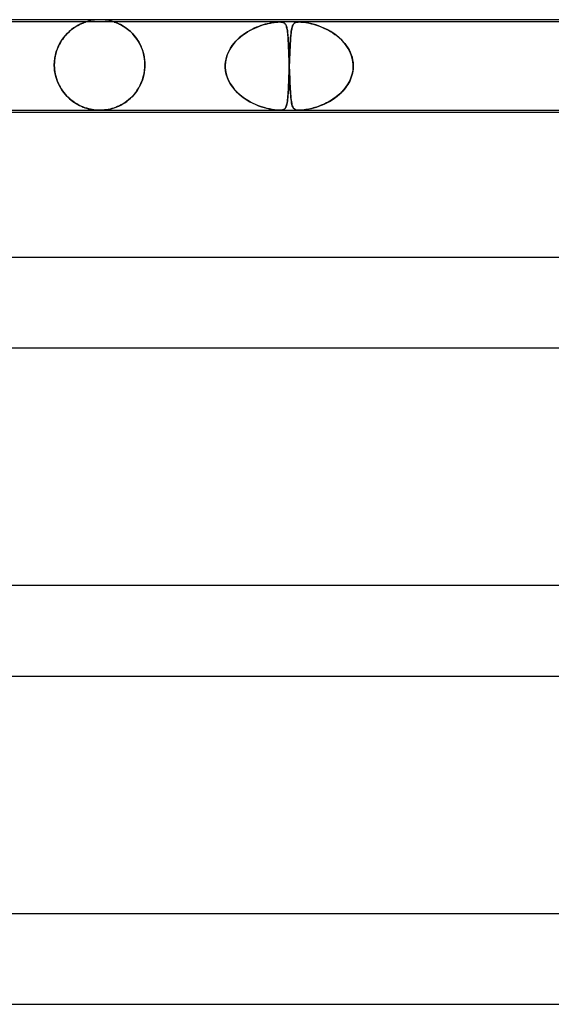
# Model space of a CAD drawing. Header units: millimetres. Extents: x -430 to 430, y -2 to 290.
# Tile 75 of 84: x 134 to 158, y 246 to 290. Entities that reach past the tile are written whole.
import ezdxf

# ---------------------------------------------------------------- set-up
doc = ezdxf.new("R2010")
doc.units = ezdxf.units.MM
doc.layers.add('HIDDEN', color=7, linetype='Continuous')
doc.layers.add('THICK', color=7, linetype='Continuous')

msp = doc.modelspace()

# ---------------------------------------------------------------- linework, layer by layer
at = {"layer": 'HIDDEN'}
for p, q in [((145.929, 289.9), (130.549, 289.9)), ((136.936, 289.695), (137.024, 289.746)), ((136.996, 289.731), (136.95, 289.704)), ((137.041, 289.756), (136.996, 289.731)), ((137.024, 289.746), (137.105, 289.789)), ((137.083, 289.778), (137.041, 289.756)), ((137.123, 289.798), (137.083, 289.778)), ((137.105, 289.789), (137.179, 289.824)), ((137.161, 289.816), (137.123, 289.798)), ((137.2, 289.833), (137.161, 289.816)), ((137.179, 289.824), (137.243, 289.852)), ((137.239, 289.849), (137.2, 289.833)), ((137.275, 289.864), (137.239, 289.849)), ((137.243, 289.852), (137.295, 289.872)), ((137.308, 289.876), (137.275, 289.864)), ((137.295, 289.872), (137.333, 289.886)), ((137.336, 289.887), (137.308, 289.876)), ((137.333, 289.886), (137.358, 289.894)), ((137.358, 289.894), (137.336, 289.887)), ((137.358, 289.894), (137.371, 289.899)), ((137.371, 289.898), (137.358, 289.894)), ((137.371, 289.899), (137.375, 289.9)), ((137.375, 289.9), (137.371, 289.898)), ((138.629, 289.898), (138.625, 289.9)), ((138.625, 289.9), (138.63, 289.898)), ((138.644, 289.894), (138.629, 289.898)), ((138.63, 289.898), (138.644, 289.894)), ((138.671, 289.884), (138.644, 289.894)), ((138.644, 289.894), (138.667, 289.885)), ((138.667, 289.885), (138.697, 289.874)), ((138.711, 289.869), (138.671, 289.884)), ((138.697, 289.874), (138.733, 289.861)), ((138.765, 289.847), (138.711, 289.869)), ((138.733, 289.861), (138.773, 289.844)), ((138.83, 289.819), (138.765, 289.847)), ((138.773, 289.844), (138.815, 289.826)), ((138.815, 289.826), (138.859, 289.806)), ((138.904, 289.783), (138.83, 289.819)), ((138.859, 289.806), (138.903, 289.784)), ((138.903, 289.784), (138.949, 289.76)), ((138.986, 289.738), (138.904, 289.783)), ((138.949, 289.76), (138.998, 289.732)), ((139.073, 289.686), (138.986, 289.738)), ((138.998, 289.732), (139.049, 289.701)), ((144.949, 289.677), (145.054, 289.717)), ((145.11, 289.737), (145.014, 289.702)), ((145.054, 289.717), (145.156, 289.752)), ((145.205, 289.768), (145.11, 289.737)), ((145.156, 289.752), (145.254, 289.783)), ((145.296, 289.795), (145.205, 289.768)), ((145.254, 289.783), (145.347, 289.809)), ((145.384, 289.819), (145.296, 289.795)), ((145.347, 289.809), (145.437, 289.832)), ((145.469, 289.839), (145.384, 289.819)), ((145.437, 289.832), (145.528, 289.852)), ((145.551, 289.856), (145.469, 289.839)), ((145.528, 289.852), (145.617, 289.869)), ((145.632, 289.871), (145.551, 289.856)), ((145.617, 289.869), (145.704, 289.882)), ((145.712, 289.883), (145.632, 289.871)), ((145.704, 289.882), (145.786, 289.892)), ((145.788, 289.892), (145.712, 289.883)), ((145.786, 289.892), (145.863, 289.898)), ((145.86, 289.898), (145.788, 289.892)), ((145.927, 289.9), (145.86, 289.898)), ((145.863, 289.898), (145.932, 289.9)), ((145.988, 289.898), (145.927, 289.9)), ((146.809, 289.9), (145.929, 289.9)), ((145.932, 289.9), (145.99, 289.898)), ((146.039, 289.892), (145.988, 289.898)), ((145.99, 289.898), (146.038, 289.892)), ((146.038, 289.892), (146.078, 289.883)), ((146.081, 289.882), (146.039, 289.892)), ((146.078, 289.883), (146.111, 289.871)), ((146.116, 289.869), (146.081, 289.882)), ((146.111, 289.871), (146.138, 289.856)), ((146.145, 289.852), (146.116, 289.869)), ((146.138, 289.856), (146.161, 289.839)), ((146.169, 289.832), (146.145, 289.852)), ((146.161, 289.839), (146.181, 289.819)), ((146.189, 289.809), (146.169, 289.832)), ((146.181, 289.819), (146.199, 289.795)), ((146.206, 289.783), (146.189, 289.809)), ((146.199, 289.795), (146.214, 289.768)), ((146.222, 289.752), (146.206, 289.783)), ((146.214, 289.768), (146.228, 289.737)), ((146.236, 289.717), (146.222, 289.752)), ((146.228, 289.737), (146.241, 289.702)), ((146.248, 289.677), (146.236, 289.717)), ((146.502, 289.711), (146.49, 289.673)), ((146.491, 289.675), (146.507, 289.726)), ((146.515, 289.744), (146.502, 289.711)), ((146.507, 289.726), (146.526, 289.768)), ((146.529, 289.774), (146.515, 289.744)), ((146.526, 289.768), (146.548, 289.804)), ((146.545, 289.8), (146.529, 289.774)), ((146.563, 289.823), (146.545, 289.8)), ((146.548, 289.804), (146.574, 289.834)), ((146.584, 289.842), (146.563, 289.823)), ((146.574, 289.834), (146.608, 289.859)), ((146.607, 289.859), (146.584, 289.842)), ((146.634, 289.873), (146.607, 289.859)), ((146.608, 289.859), (146.65, 289.879)), ((146.667, 289.884), (146.634, 289.873)), ((146.65, 289.879), (146.7, 289.891)), ((146.706, 289.893), (146.667, 289.884)), ((146.7, 289.891), (146.755, 289.898)), ((146.753, 289.898), (146.706, 289.893)), ((146.809, 289.9), (146.753, 289.898)), ((146.755, 289.898), (146.816, 289.9)), ((146.878, 289.898), (146.809, 289.9)), ((160.779, 289.9), (146.813, 289.9)), ((146.816, 289.9), (146.881, 289.898)), ((146.962, 289.891), (146.878, 289.898)), ((146.881, 289.898), (146.951, 289.893)), ((146.951, 289.893), (147.025, 289.884)), ((147.062, 289.879), (146.962, 289.891)), ((147.025, 289.884), (147.101, 289.873)), ((147.176, 289.859), (147.062, 289.879)), ((147.101, 289.873), (147.179, 289.859)), ((147.295, 289.834), (147.176, 289.859)), ((147.179, 289.859), (147.258, 289.842)), ((147.258, 289.842), (147.342, 289.823)), ((147.415, 289.804), (147.295, 289.834)), ((147.342, 289.823), (147.428, 289.8)), ((147.536, 289.768), (147.415, 289.804)), ((147.428, 289.8), (147.517, 289.774)), ((147.517, 289.774), (147.609, 289.744)), ((147.662, 289.726), (147.536, 289.768)), ((147.609, 289.744), (147.703, 289.711)), ((147.794, 289.675), (147.662, 289.726)), ((147.703, 289.711), (147.798, 289.673)), ((136.392, 289.2), (136.475, 289.303)), ((136.488, 289.317), (136.437, 289.258)), ((136.475, 289.303), (136.564, 289.398)), ((136.539, 289.373), (136.488, 289.317)), ((136.591, 289.426), (136.539, 289.373)), ((136.564, 289.398), (136.655, 289.485)), ((136.644, 289.476), (136.591, 289.426)), ((136.697, 289.522), (136.644, 289.476)), ((136.655, 289.485), (136.75, 289.565)), ((136.75, 289.565), (136.697, 289.522)), ((136.75, 289.565), (136.844, 289.634)), ((136.801, 289.604), (136.75, 289.565)), ((136.852, 289.64), (136.801, 289.604)), ((136.844, 289.634), (136.936, 289.695)), ((136.902, 289.674), (136.852, 289.64)), ((136.95, 289.704), (136.902, 289.674)), ((139.049, 289.701), (139.103, 289.667)), ((139.163, 289.624), (139.073, 289.686)), ((139.103, 289.667), (139.158, 289.628)), ((139.158, 289.628), (139.214, 289.586)), ((139.255, 289.553), (139.163, 289.624)), ((139.214, 289.586), (139.272, 289.54)), ((139.347, 289.473), (139.255, 289.553)), ((139.272, 289.54), (139.33, 289.489)), ((139.33, 289.489), (139.388, 289.434)), ((139.435, 289.386), (139.347, 289.473)), ((139.388, 289.434), (139.447, 289.374)), ((139.52, 289.291), (139.435, 289.386)), ((139.447, 289.374), (139.504, 289.311)), ((139.504, 289.311), (139.559, 289.243)), ((139.6, 289.188), (139.52, 289.291)), ((144.201, 289.234), (144.303, 289.316)), ((144.334, 289.338), (144.242, 289.268)), ((144.303, 289.316), (144.41, 289.391)), ((144.428, 289.403), (144.334, 289.338)), ((144.41, 289.391), (144.517, 289.46)), ((144.524, 289.464), (144.428, 289.403)), ((144.517, 289.46), (144.626, 289.523)), ((144.621, 289.52), (144.524, 289.464)), ((144.719, 289.572), (144.621, 289.52)), ((144.626, 289.523), (144.735, 289.58)), ((144.818, 289.62), (144.719, 289.572)), ((144.735, 289.58), (144.843, 289.631)), ((144.916, 289.663), (144.818, 289.62)), ((144.843, 289.631), (144.949, 289.677)), ((145.014, 289.702), (144.916, 289.663)), ((146.241, 289.702), (146.252, 289.663)), ((146.26, 289.631), (146.248, 289.677)), ((146.252, 289.663), (146.262, 289.62)), ((146.27, 289.58), (146.26, 289.631)), ((146.262, 289.62), (146.271, 289.572)), ((146.279, 289.523), (146.27, 289.58)), ((146.271, 289.572), (146.279, 289.52)), ((146.287, 289.46), (146.279, 289.523)), ((146.279, 289.52), (146.287, 289.464)), ((146.287, 289.464), (146.293, 289.403)), ((146.294, 289.391), (146.287, 289.46)), ((146.293, 289.403), (146.3, 289.338)), ((146.302, 289.316), (146.294, 289.391)), ((146.3, 289.338), (146.305, 289.268)), ((146.308, 289.234), (146.302, 289.316)), ((146.424, 289.201), (146.432, 289.299)), ((146.431, 289.282), (146.424, 289.206)), ((146.437, 289.352), (146.431, 289.282)), ((146.432, 289.299), (146.441, 289.389)), ((146.445, 289.418), (146.437, 289.352)), ((146.441, 289.389), (146.452, 289.472)), ((146.452, 289.478), (146.445, 289.418)), ((146.452, 289.472), (146.463, 289.548)), ((146.461, 289.534), (146.452, 289.478)), ((146.47, 289.585), (146.461, 289.534)), ((146.463, 289.548), (146.476, 289.616)), ((146.479, 289.631), (146.47, 289.585)), ((146.476, 289.616), (146.491, 289.675)), ((146.49, 289.673), (146.479, 289.631)), ((147.93, 289.616), (147.794, 289.675)), ((147.798, 289.673), (147.895, 289.631)), ((147.895, 289.631), (147.993, 289.585)), ((148.066, 289.548), (147.93, 289.616)), ((147.993, 289.585), (148.091, 289.534)), ((148.199, 289.472), (148.066, 289.548)), ((148.091, 289.534), (148.189, 289.478)), ((148.189, 289.478), (148.286, 289.418)), ((148.329, 289.389), (148.199, 289.472)), ((148.286, 289.418), (148.382, 289.352)), ((148.454, 289.299), (148.329, 289.389)), ((148.382, 289.352), (148.475, 289.282)), ((148.572, 289.201), (148.454, 289.299)), ((148.475, 289.282), (148.566, 289.206)), ((136.121, 288.717), (136.177, 288.848)), ((136.211, 288.915), (136.172, 288.836)), ((136.177, 288.848), (136.242, 288.972)), ((136.252, 288.99), (136.211, 288.915)), ((136.242, 288.972), (136.314, 289.09)), ((136.295, 289.062), (136.252, 288.99)), ((136.341, 289.131), (136.295, 289.062)), ((136.314, 289.09), (136.392, 289.2)), ((136.388, 289.196), (136.341, 289.131)), ((136.437, 289.258), (136.388, 289.196)), ((139.559, 289.243), (139.613, 289.171)), ((139.675, 289.078), (139.6, 289.188)), ((139.613, 289.171), (139.664, 289.095)), ((139.664, 289.095), (139.714, 289.015)), ((139.744, 288.961), (139.675, 289.078)), ((139.714, 289.015), (139.76, 288.93)), ((139.805, 288.837), (139.744, 288.961)), ((139.76, 288.93), (139.803, 288.842)), ((139.803, 288.842), (139.843, 288.749)), ((143.771, 288.744), (143.843, 288.853)), ((143.841, 288.85), (143.777, 288.754)), ((143.911, 288.942), (143.841, 288.85)), ((143.843, 288.853), (143.924, 288.957)), ((143.987, 289.03), (143.911, 288.942)), ((143.924, 288.957), (144.01, 289.055)), ((144.068, 289.114), (143.987, 289.03)), ((144.01, 289.055), (144.103, 289.147)), ((144.153, 289.193), (144.068, 289.114)), ((144.103, 289.147), (144.201, 289.234)), ((144.242, 289.268), (144.153, 289.193)), ((146.305, 289.268), (146.311, 289.193)), ((146.314, 289.147), (146.308, 289.234)), ((146.311, 289.193), (146.316, 289.114)), ((146.32, 289.055), (146.314, 289.147)), ((146.316, 289.114), (146.321, 289.03)), ((146.325, 288.957), (146.32, 289.055)), ((146.321, 289.03), (146.326, 288.942)), ((146.33, 288.853), (146.325, 288.957)), ((146.326, 288.942), (146.33, 288.85)), ((146.335, 288.744), (146.33, 288.853)), ((146.33, 288.85), (146.334, 288.754)), ((146.396, 288.732), (146.402, 288.86)), ((146.402, 288.86), (146.397, 288.763)), ((146.402, 288.86), (146.409, 288.981)), ((146.407, 288.953), (146.402, 288.86)), ((146.413, 289.042), (146.407, 288.953)), ((146.409, 288.981), (146.416, 289.095)), ((146.418, 289.126), (146.413, 289.042)), ((146.416, 289.095), (146.424, 289.201)), ((146.424, 289.206), (146.418, 289.126)), ((148.566, 289.206), (148.653, 289.126)), ((148.684, 289.095), (148.572, 289.201)), ((148.653, 289.126), (148.735, 289.042)), ((148.788, 288.981), (148.684, 289.095)), ((148.735, 289.042), (148.812, 288.953)), ((148.883, 288.86), (148.788, 288.981)), ((148.812, 288.953), (148.883, 288.86)), ((148.883, 288.86), (148.949, 288.763)), ((148.968, 288.732), (148.883, 288.86)), ((136.008, 288.294), (136.035, 288.439)), ((136.048, 288.491), (136.026, 288.397)), ((136.035, 288.439), (136.073, 288.58)), ((136.074, 288.582), (136.048, 288.491)), ((136.073, 288.58), (136.121, 288.717)), ((136.103, 288.67), (136.074, 288.582)), ((136.136, 288.755), (136.103, 288.67)), ((136.172, 288.836), (136.136, 288.755)), ((139.859, 288.708), (139.805, 288.837)), ((139.843, 288.749), (139.878, 288.652)), ((139.904, 288.573), (139.859, 288.708)), ((139.878, 288.652), (139.91, 288.551)), ((139.939, 288.433), (139.904, 288.573)), ((139.91, 288.551), (139.936, 288.447)), ((139.936, 288.447), (139.957, 288.339)), ((139.965, 288.29), (139.939, 288.433)), ((143.625, 288.445), (143.59, 288.336)), ((143.606, 288.388), (143.651, 288.511)), ((143.668, 288.551), (143.625, 288.445)), ((143.651, 288.511), (143.706, 288.63)), ((143.719, 288.654), (143.668, 288.551)), ((143.706, 288.63), (143.771, 288.744)), ((143.777, 288.754), (143.719, 288.654)), ((146.334, 288.754), (146.339, 288.654)), ((146.34, 288.63), (146.335, 288.744)), ((146.339, 288.654), (146.343, 288.551)), ((146.344, 288.511), (146.34, 288.63)), ((146.343, 288.551), (146.347, 288.445)), ((146.349, 288.388), (146.344, 288.511)), ((146.347, 288.445), (146.351, 288.336)), ((146.377, 288.306), (146.383, 288.453)), ((146.383, 288.45), (146.379, 288.341)), ((146.383, 288.453), (146.389, 288.596)), ((146.388, 288.558), (146.383, 288.45)), ((146.392, 288.662), (146.388, 288.558)), ((146.389, 288.596), (146.396, 288.732)), ((146.397, 288.763), (146.392, 288.662)), ((148.949, 288.763), (149.007, 288.662)), ((149.041, 288.596), (148.968, 288.732)), ((149.007, 288.662), (149.059, 288.558)), ((149.101, 288.453), (149.041, 288.596)), ((149.059, 288.558), (149.102, 288.45)), ((149.147, 288.306), (149.101, 288.453)), ((149.102, 288.45), (149.138, 288.341)), ((135.985, 288), (135.991, 288.148)), ((135.988, 288.101), (135.985, 288)), ((135.985, 288), (135.985, 287.983)), ((135.985, 287.983), (135.985, 288)), ((135.985, 287.983), (135.986, 287.967)), ((135.986, 287.967), (135.985, 287.983)), ((135.996, 288.202), (135.988, 288.101)), ((135.991, 288.148), (136.008, 288.294)), ((136.009, 288.3), (135.996, 288.202)), ((136.026, 288.397), (136.009, 288.3)), ((139.957, 288.339), (139.973, 288.228)), ((139.981, 288.146), (139.965, 288.29)), ((139.973, 288.228), (139.983, 288.115)), ((139.986, 288), (139.981, 288.146)), ((139.983, 288.115), (139.986, 288)), ((139.985, 287.967), (139.986, 287.983)), ((139.986, 287.983), (139.985, 287.967)), ((139.986, 287.983), (139.986, 288)), ((139.986, 288), (139.986, 287.983)), ((143.537, 287.983), (143.538, 288)), ((143.538, 288), (143.537, 287.983)), ((143.537, 287.967), (143.537, 287.983)), ((143.537, 287.983), (143.537, 287.967)), ((143.538, 288), (143.548, 288.131)), ((143.546, 288.113), (143.538, 288)), ((143.564, 288.226), (143.546, 288.113)), ((143.548, 288.131), (143.571, 288.261)), ((143.59, 288.336), (143.564, 288.226)), ((143.571, 288.261), (143.606, 288.388)), ((146.353, 288.261), (146.349, 288.388)), ((146.351, 288.336), (146.355, 288.226)), ((146.358, 288.131), (146.353, 288.261)), ((146.355, 288.226), (146.358, 288.113)), ((146.362, 288), (146.358, 288.131)), ((146.358, 288.113), (146.362, 288)), ((146.362, 288), (146.363, 287.983)), ((146.363, 287.983), (146.362, 288)), ((146.363, 287.983), (146.364, 287.967)), ((146.364, 287.967), (146.363, 287.983)), ((146.366, 287.983), (146.365, 287.967)), ((146.365, 287.967), (146.366, 287.983)), ((146.366, 288), (146.372, 288.155)), ((146.37, 288.115), (146.366, 288)), ((146.366, 288), (146.366, 287.983)), ((146.366, 287.983), (146.366, 288)), ((146.374, 288.229), (146.37, 288.115)), ((146.372, 288.155), (146.377, 288.306)), ((146.379, 288.341), (146.374, 288.229)), ((149.138, 288.341), (149.164, 288.229)), ((149.177, 288.155), (149.147, 288.306)), ((149.164, 288.229), (149.182, 288.115)), ((149.191, 288), (149.177, 288.155)), ((149.182, 288.115), (149.191, 288)), ((149.191, 287.983), (149.191, 288)), ((149.191, 288), (149.191, 287.983)), ((149.192, 287.967), (149.191, 287.983)), ((149.191, 287.983), (149.192, 287.967)), ((135.986, 287.967), (135.986, 287.95)), ((135.986, 287.95), (135.986, 287.967)), ((135.986, 287.95), (135.986, 287.933)), ((135.986, 287.933), (135.986, 287.95)), ((135.986, 287.933), (135.987, 287.917)), ((135.987, 287.917), (135.986, 287.933)), ((135.987, 287.917), (135.988, 287.9)), ((135.988, 287.9), (135.987, 287.917)), ((136, 287.758), (135.988, 287.9)), ((135.988, 287.9), (135.995, 287.799)), ((135.995, 287.799), (136.008, 287.697)), ((136.022, 287.62), (136, 287.758)), ((136.008, 287.697), (136.027, 287.597)), ((136.053, 287.485), (136.022, 287.62)), ((136.027, 287.597), (136.05, 287.498)), ((139.937, 287.561), (139.91, 287.451)), ((139.917, 287.476), (139.948, 287.613)), ((139.959, 287.674), (139.937, 287.561)), ((139.948, 287.613), (139.971, 287.756)), ((139.974, 287.787), (139.959, 287.674)), ((139.971, 287.756), (139.983, 287.9)), ((139.983, 287.9), (139.974, 287.787)), ((139.983, 287.9), (139.984, 287.917)), ((139.984, 287.917), (139.983, 287.9)), ((139.984, 287.917), (139.985, 287.933)), ((139.985, 287.933), (139.984, 287.917)), ((139.985, 287.95), (139.985, 287.967)), ((139.985, 287.967), (139.985, 287.95)), ((139.985, 287.933), (139.985, 287.95)), ((139.985, 287.95), (139.985, 287.933)), ((143.537, 287.95), (143.537, 287.967)), ((143.537, 287.967), (143.537, 287.95)), ((143.537, 287.933), (143.537, 287.95)), ((143.537, 287.95), (143.537, 287.933)), ((143.537, 287.917), (143.537, 287.933)), ((143.537, 287.933), (143.537, 287.917)), ((143.538, 287.9), (143.537, 287.917)), ((143.537, 287.917), (143.538, 287.9)), ((143.552, 287.742), (143.538, 287.9)), ((143.538, 287.9), (143.551, 287.749)), ((143.551, 287.749), (143.58, 287.601)), ((143.584, 287.586), (143.552, 287.742)), ((143.58, 287.601), (143.624, 287.457)), ((143.632, 287.435), (143.584, 287.586)), ((146.35, 287.543), (146.347, 287.456)), ((146.348, 287.499), (146.353, 287.631)), ((146.353, 287.631), (146.35, 287.543)), ((146.353, 287.631), (146.358, 287.765)), ((146.356, 287.72), (146.353, 287.631)), ((146.359, 287.809), (146.356, 287.72)), ((146.358, 287.765), (146.363, 287.9)), ((146.363, 287.9), (146.359, 287.809)), ((146.364, 287.933), (146.363, 287.917)), ((146.363, 287.917), (146.364, 287.933)), ((146.363, 287.917), (146.363, 287.9)), ((146.363, 287.9), (146.363, 287.917)), ((146.364, 287.967), (146.364, 287.95)), ((146.364, 287.95), (146.364, 287.967)), ((146.365, 287.967), (146.364, 287.95)), ((146.364, 287.95), (146.365, 287.967)), ((146.364, 287.95), (146.365, 287.933)), ((146.365, 287.933), (146.364, 287.95)), ((146.364, 287.95), (146.364, 287.933)), ((146.364, 287.933), (146.364, 287.95)), ((146.365, 287.933), (146.365, 287.917)), ((146.365, 287.917), (146.365, 287.933)), ((146.365, 287.917), (146.366, 287.9)), ((146.366, 287.9), (146.365, 287.917)), ((146.366, 287.9), (146.371, 287.749)), ((146.372, 287.742), (146.366, 287.9)), ((146.371, 287.749), (146.377, 287.601)), ((146.377, 287.586), (146.372, 287.742)), ((146.377, 287.601), (146.383, 287.457)), ((146.383, 287.435), (146.377, 287.586)), ((149.133, 287.543), (149.104, 287.456)), ((149.119, 287.499), (149.156, 287.631)), ((149.156, 287.631), (149.133, 287.543)), ((149.156, 287.631), (149.18, 287.765)), ((149.173, 287.72), (149.156, 287.631)), ((149.185, 287.809), (149.173, 287.72)), ((149.18, 287.765), (149.191, 287.9)), ((149.191, 287.9), (149.185, 287.809)), ((149.191, 287.917), (149.192, 287.933)), ((149.192, 287.933), (149.191, 287.917)), ((149.191, 287.9), (149.191, 287.917)), ((149.191, 287.917), (149.191, 287.9)), ((149.192, 287.95), (149.192, 287.967)), ((149.192, 287.967), (149.192, 287.95)), ((149.192, 287.933), (149.192, 287.95)), ((149.192, 287.95), (149.192, 287.933)), ((136.05, 287.498), (136.078, 287.4)), ((136.093, 287.354), (136.053, 287.485)), ((136.078, 287.4), (136.112, 287.304)), ((136.141, 287.23), (136.093, 287.354)), ((136.112, 287.304), (136.15, 287.21)), ((136.195, 287.112), (136.141, 287.23)), ((136.15, 287.21), (136.192, 287.119)), ((136.192, 287.119), (136.239, 287.03)), ((136.256, 287.001), (136.195, 287.112)), ((139.715, 286.99), (139.775, 287.102)), ((139.79, 287.134), (139.74, 287.034)), ((139.775, 287.102), (139.829, 287.22)), ((139.836, 287.237), (139.79, 287.134)), ((139.829, 287.22), (139.877, 287.345)), ((139.876, 287.343), (139.836, 287.237)), ((139.91, 287.451), (139.876, 287.343)), ((139.877, 287.345), (139.917, 287.476)), ((143.624, 287.457), (143.683, 287.317)), ((143.696, 287.289), (143.632, 287.435)), ((143.683, 287.317), (143.753, 287.184)), ((143.775, 287.149), (143.696, 287.289)), ((143.753, 287.184), (143.835, 287.058)), ((143.866, 287.016), (143.775, 287.149)), ((146.328, 287.015), (146.333, 287.128)), ((146.334, 287.132), (146.33, 287.057)), ((146.333, 287.128), (146.338, 287.247)), ((146.337, 287.209), (146.334, 287.132)), ((146.34, 287.289), (146.337, 287.209)), ((146.338, 287.247), (146.343, 287.371)), ((146.343, 287.372), (146.34, 287.289)), ((146.343, 287.371), (146.348, 287.499)), ((146.347, 287.456), (146.343, 287.372)), ((146.383, 287.457), (146.388, 287.317)), ((146.39, 287.289), (146.383, 287.435)), ((146.388, 287.317), (146.394, 287.184)), ((146.396, 287.149), (146.39, 287.289)), ((146.394, 287.184), (146.401, 287.058)), ((146.403, 287.016), (146.396, 287.149)), ((148.864, 287.015), (148.943, 287.128)), ((148.945, 287.132), (148.895, 287.057)), ((148.943, 287.128), (149.012, 287.247)), ((148.991, 287.209), (148.945, 287.132)), ((149.034, 287.289), (148.991, 287.209)), ((149.012, 287.247), (149.071, 287.371)), ((149.071, 287.372), (149.034, 287.289)), ((149.071, 287.371), (149.119, 287.499)), ((149.104, 287.456), (149.071, 287.372)), ((136.239, 287.03), (136.289, 286.945)), ((136.321, 286.896), (136.256, 287.001)), ((136.289, 286.945), (136.344, 286.863)), ((136.392, 286.797), (136.321, 286.896)), ((136.344, 286.863), (136.402, 286.785)), ((136.467, 286.705), (136.392, 286.797)), ((136.402, 286.785), (136.463, 286.709)), ((136.463, 286.709), (136.527, 286.638)), ((136.545, 286.619), (136.467, 286.705)), ((139.491, 286.677), (139.419, 286.599)), ((139.429, 286.609), (139.506, 286.694)), ((139.559, 286.76), (139.491, 286.677)), ((139.506, 286.694), (139.58, 286.786)), ((139.624, 286.847), (139.559, 286.76)), ((139.58, 286.786), (139.65, 286.885)), ((139.684, 286.939), (139.624, 286.847)), ((139.65, 286.885), (139.715, 286.99)), ((139.74, 287.034), (139.684, 286.939)), ((143.835, 287.058), (143.927, 286.938)), ((143.968, 286.891), (143.866, 287.016)), ((143.927, 286.938), (144.028, 286.826)), ((144.081, 286.773), (143.968, 286.891)), ((144.028, 286.826), (144.136, 286.722)), ((144.202, 286.665), (144.081, 286.773)), ((144.136, 286.722), (144.251, 286.624)), ((146.304, 286.62), (146.311, 286.709)), ((146.311, 286.719), (146.307, 286.66)), ((146.311, 286.709), (146.317, 286.805)), ((146.316, 286.781), (146.311, 286.719)), ((146.319, 286.846), (146.316, 286.781)), ((146.317, 286.805), (146.323, 286.907)), ((146.323, 286.914), (146.319, 286.846)), ((146.323, 286.907), (146.328, 287.015)), ((146.327, 286.984), (146.323, 286.914)), ((146.33, 287.057), (146.327, 286.984)), ((146.401, 287.058), (146.407, 286.938)), ((146.41, 286.891), (146.403, 287.016)), ((146.407, 286.938), (146.414, 286.826)), ((146.418, 286.773), (146.41, 286.891)), ((146.414, 286.826), (146.422, 286.722)), ((146.426, 286.665), (146.418, 286.773)), ((146.422, 286.722), (146.43, 286.624)), ((148.477, 286.62), (148.583, 286.709)), ((148.594, 286.719), (148.526, 286.66)), ((148.583, 286.709), (148.684, 286.805)), ((148.66, 286.781), (148.594, 286.719)), ((148.723, 286.846), (148.66, 286.781)), ((148.684, 286.805), (148.778, 286.907)), ((148.784, 286.914), (148.723, 286.846)), ((148.778, 286.907), (148.864, 287.015)), ((148.841, 286.984), (148.784, 286.914)), ((148.895, 287.057), (148.841, 286.984)), ((136.527, 286.638), (136.593, 286.571)), ((136.627, 286.538), (136.545, 286.619)), ((136.593, 286.571), (136.661, 286.507)), ((136.712, 286.464), (136.627, 286.538)), ((136.661, 286.507), (136.732, 286.448)), ((136.799, 286.396), (136.712, 286.464)), ((136.732, 286.448), (136.804, 286.392)), ((136.889, 286.333), (136.799, 286.396)), ((136.804, 286.392), (136.878, 286.341)), ((136.878, 286.341), (136.952, 286.293)), ((136.98, 286.277), (136.889, 286.333)), ((136.952, 286.293), (137.028, 286.249)), ((137.071, 286.226), (136.98, 286.277)), ((137.028, 286.249), (137.105, 286.209)), ((138.945, 286.24), (138.863, 286.198)), ((138.922, 286.227), (139.009, 286.276)), ((139.027, 286.287), (138.945, 286.24)), ((139.009, 286.276), (139.096, 286.331)), ((139.108, 286.339), (139.027, 286.287)), ((139.096, 286.331), (139.182, 286.391)), ((139.188, 286.396), (139.108, 286.339)), ((139.182, 286.391), (139.266, 286.457)), ((139.267, 286.458), (139.188, 286.396)), ((139.266, 286.457), (139.349, 286.53)), ((139.344, 286.526), (139.267, 286.458)), ((139.419, 286.599), (139.344, 286.526)), ((139.349, 286.53), (139.429, 286.609)), ((144.331, 286.564), (144.202, 286.665)), ((144.251, 286.624), (144.372, 286.534)), ((144.464, 286.473), (144.331, 286.564)), ((144.372, 286.534), (144.497, 286.452)), ((144.6, 286.391), (144.464, 286.473)), ((144.497, 286.452), (144.626, 286.376)), ((144.736, 286.319), (144.6, 286.391)), ((144.626, 286.376), (144.756, 286.309)), ((144.872, 286.256), (144.736, 286.319)), ((144.756, 286.309), (144.885, 286.25)), ((145.005, 286.201), (144.872, 286.256)), ((144.885, 286.25), (145.012, 286.199)), ((146.255, 286.251), (146.247, 286.22)), ((146.248, 286.224), (146.26, 286.274)), ((146.262, 286.285), (146.255, 286.251)), ((146.26, 286.274), (146.271, 286.33)), ((146.269, 286.322), (146.262, 286.285)), ((146.276, 286.361), (146.269, 286.322)), ((146.271, 286.33), (146.281, 286.393)), ((146.282, 286.404), (146.276, 286.361)), ((146.281, 286.393), (146.289, 286.462)), ((146.287, 286.449), (146.282, 286.404)), ((146.293, 286.498), (146.287, 286.449)), ((146.289, 286.462), (146.297, 286.538)), ((146.298, 286.549), (146.293, 286.498)), ((146.297, 286.538), (146.304, 286.62)), ((146.303, 286.603), (146.298, 286.549)), ((146.307, 286.66), (146.303, 286.603)), ((146.435, 286.564), (146.426, 286.665)), ((146.43, 286.624), (146.438, 286.534)), ((146.445, 286.473), (146.435, 286.564)), ((146.438, 286.534), (146.448, 286.452)), ((146.456, 286.391), (146.445, 286.473)), ((146.448, 286.452), (146.459, 286.376)), ((146.468, 286.319), (146.456, 286.391)), ((146.459, 286.376), (146.47, 286.309)), ((146.482, 286.256), (146.468, 286.319)), ((146.47, 286.309), (146.483, 286.25)), ((146.497, 286.201), (146.482, 286.256)), ((146.483, 286.25), (146.498, 286.199)), ((147.855, 286.251), (147.78, 286.22)), ((147.79, 286.224), (147.907, 286.274)), ((147.93, 286.285), (147.855, 286.251)), ((147.907, 286.274), (148.023, 286.33)), ((148.006, 286.322), (147.93, 286.285)), ((148.082, 286.361), (148.006, 286.322)), ((148.023, 286.33), (148.14, 286.393)), ((148.158, 286.404), (148.082, 286.361)), ((148.14, 286.393), (148.255, 286.462)), ((148.234, 286.449), (148.158, 286.404)), ((148.31, 286.498), (148.234, 286.449)), ((148.255, 286.462), (148.367, 286.538)), ((148.384, 286.549), (148.31, 286.498)), ((148.367, 286.538), (148.477, 286.62)), ((148.456, 286.603), (148.384, 286.549)), ((148.526, 286.66), (148.456, 286.603)), ((137.162, 286.182), (137.071, 286.226)), ((137.105, 286.209), (137.181, 286.174)), ((137.25, 286.144), (137.162, 286.182)), ((137.181, 286.174), (137.258, 286.141)), ((137.337, 286.112), (137.25, 286.144)), ((137.258, 286.141), (137.335, 286.113)), ((137.335, 286.113), (137.41, 286.088)), ((137.422, 286.085), (137.337, 286.112)), ((137.41, 286.088), (137.486, 286.067)), ((137.504, 286.062), (137.422, 286.085)), ((137.486, 286.067), (137.56, 286.049)), ((137.583, 286.044), (137.504, 286.062)), ((137.56, 286.049), (137.633, 286.034)), ((137.657, 286.029), (137.583, 286.044)), ((137.633, 286.034), (137.703, 286.022)), ((137.728, 286.018), (137.657, 286.029)), ((137.703, 286.022), (137.768, 286.013)), ((137.796, 286.01), (137.728, 286.018)), ((137.768, 286.013), (137.83, 286.007)), ((137.863, 286.005), (137.796, 286.01)), ((137.83, 286.007), (137.889, 286.003)), ((137.93, 286.001), (137.863, 286.005)), ((137.889, 286.003), (137.944, 286.001)), ((137.998, 286), (137.93, 286.001)), ((137.944, 286.001), (137.999, 286)), ((138.065, 286.001), (137.998, 286)), ((137.999, 286), (138.054, 286.001)), ((138.054, 286.001), (138.11, 286.003)), ((138.136, 286.005), (138.065, 286.001)), ((138.11, 286.003), (138.165, 286.007)), ((138.209, 286.011), (138.136, 286.005)), ((138.165, 286.007), (138.222, 286.013)), ((138.286, 286.021), (138.209, 286.011)), ((138.222, 286.013), (138.284, 286.02)), ((138.284, 286.02), (138.35, 286.031)), ((138.367, 286.034), (138.286, 286.021)), ((138.35, 286.031), (138.422, 286.046)), ((138.449, 286.052), (138.367, 286.034)), ((138.422, 286.046), (138.501, 286.064)), ((138.532, 286.073), (138.449, 286.052)), ((138.501, 286.064), (138.581, 286.087)), ((138.615, 286.098), (138.532, 286.073)), ((138.581, 286.087), (138.664, 286.115)), ((138.698, 286.127), (138.615, 286.098)), ((138.664, 286.115), (138.749, 286.147)), ((138.781, 286.16), (138.698, 286.127)), ((138.749, 286.147), (138.835, 286.184)), ((138.863, 286.198), (138.781, 286.16)), ((138.835, 286.184), (138.922, 286.227)), ((145.134, 286.155), (145.005, 286.201)), ((145.012, 286.199), (145.135, 286.154)), ((145.257, 286.116), (145.134, 286.155)), ((145.135, 286.154), (145.254, 286.117)), ((145.254, 286.117), (145.368, 286.085)), ((145.377, 286.083), (145.257, 286.116)), ((145.368, 286.085), (145.474, 286.06)), ((145.493, 286.055), (145.377, 286.083)), ((145.474, 286.06), (145.573, 286.039)), ((145.603, 286.034), (145.493, 286.055)), ((145.573, 286.039), (145.658, 286.024)), ((145.705, 286.018), (145.603, 286.034)), ((145.658, 286.024), (145.731, 286.014)), ((145.793, 286.007), (145.705, 286.018)), ((145.731, 286.014), (145.792, 286.007)), ((145.792, 286.007), (145.843, 286.003)), ((145.867, 286.002), (145.793, 286.007)), ((145.843, 286.003), (145.888, 286.001)), ((145.931, 286), (145.867, 286.002)), ((145.888, 286.001), (145.929, 286)), ((145.929, 286), (145.967, 286.001)), ((145.985, 286.002), (145.931, 286)), ((145.967, 286.001), (146.001, 286.003)), ((146.031, 286.007), (145.985, 286.002)), ((146.001, 286.003), (146.033, 286.007)), ((146.071, 286.015), (146.031, 286.007)), ((146.033, 286.007), (146.064, 286.013)), ((146.064, 286.013), (146.095, 286.023)), ((146.104, 286.026), (146.071, 286.015)), ((146.095, 286.023), (146.126, 286.037)), ((146.13, 286.039), (146.104, 286.026)), ((146.126, 286.037), (146.154, 286.055)), ((146.151, 286.053), (146.13, 286.039)), ((146.168, 286.068), (146.151, 286.053)), ((146.154, 286.055), (146.178, 286.079)), ((146.182, 286.083), (146.168, 286.068)), ((146.178, 286.079), (146.2, 286.107)), ((146.195, 286.1), (146.182, 286.083)), ((146.207, 286.12), (146.195, 286.1)), ((146.2, 286.107), (146.218, 286.14)), ((146.218, 286.141), (146.207, 286.12)), ((146.218, 286.14), (146.234, 286.179)), ((146.229, 286.165), (146.218, 286.141)), ((146.238, 286.191), (146.229, 286.165)), ((146.234, 286.179), (146.248, 286.224)), ((146.247, 286.22), (146.238, 286.191)), ((146.515, 286.155), (146.497, 286.201)), ((146.498, 286.199), (146.515, 286.154)), ((146.535, 286.116), (146.515, 286.155)), ((146.515, 286.154), (146.534, 286.117)), ((146.534, 286.117), (146.556, 286.085)), ((146.558, 286.083), (146.535, 286.116)), ((146.556, 286.085), (146.581, 286.06)), ((146.586, 286.055), (146.558, 286.083)), ((146.581, 286.06), (146.61, 286.039)), ((146.62, 286.034), (146.586, 286.055)), ((146.61, 286.039), (146.641, 286.024)), ((146.661, 286.018), (146.62, 286.034)), ((146.641, 286.024), (146.673, 286.014)), ((146.707, 286.007), (146.661, 286.018)), ((146.673, 286.014), (146.706, 286.007)), ((146.706, 286.007), (146.74, 286.003)), ((146.758, 286.002), (146.707, 286.007)), ((146.74, 286.003), (146.774, 286.001)), ((146.814, 286), (146.758, 286.002)), ((146.774, 286.001), (146.812, 286)), ((146.812, 286), (146.853, 286.001)), ((146.876, 286.002), (146.814, 286)), ((146.853, 286.001), (146.897, 286.003)), ((146.943, 286.007), (146.876, 286.002)), ((146.897, 286.003), (146.946, 286.007)), ((147.016, 286.015), (146.943, 286.007)), ((146.946, 286.007), (147.003, 286.013)), ((147.003, 286.013), (147.072, 286.023)), ((147.091, 286.026), (147.016, 286.015)), ((147.072, 286.023), (147.153, 286.037)), ((147.166, 286.039), (147.091, 286.026)), ((147.153, 286.037), (147.247, 286.055)), ((147.237, 286.053), (147.166, 286.039)), ((147.302, 286.068), (147.237, 286.053)), ((147.247, 286.055), (147.347, 286.079)), ((147.364, 286.083), (147.302, 286.068)), ((147.347, 286.079), (147.452, 286.107)), ((147.429, 286.1), (147.364, 286.083)), ((147.495, 286.12), (147.429, 286.1)), ((147.452, 286.107), (147.562, 286.14)), ((147.564, 286.141), (147.495, 286.12)), ((147.562, 286.14), (147.675, 286.179)), ((147.635, 286.165), (147.564, 286.141)), ((147.707, 286.191), (147.635, 286.165)), ((147.675, 286.179), (147.79, 286.224)), ((147.78, 286.22), (147.707, 286.191))]:
    msp.add_line(p, q, dxfattribs=at)
for start, end in [(90, 108.1948), (71.8051, 90)]:
    msp.add_arc((138, 288), 2, start, end, dxfattribs=at)
at = {"layer": 'THICK'}
for p, q in [((228, 290), (0, 290)), ((2, 286), (159.8, 286)), ((159.109, 285.9), (32.527, 285.9)), ((235, 279.5), (0, 279.5)), ((1.745, 275.5), (164.932, 275.5)), ((243, 265), (0, 265)), ((1.796, 261), (170.552, 261)), ((251, 250.5), (0, 250.5)), ((1.841, 246.5), (176.177, 246.5))]:
    msp.add_line(p, q, dxfattribs=at)

doc.saveas('drawing.dxf')
